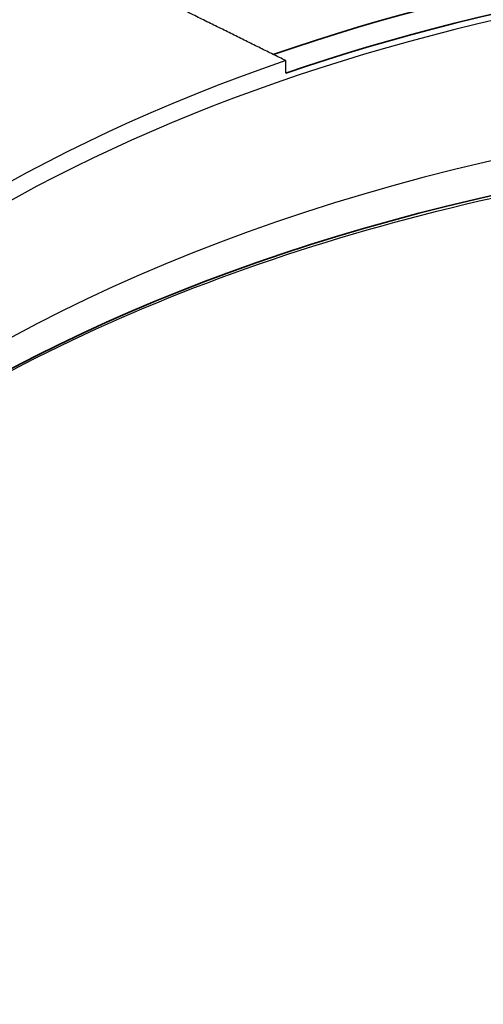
# Model space of a CAD drawing. Header units: millimetres. Extents: x -21336 to 21336, y -500 to 5820.
# Tile 10 of 26: x 3175.48 to 3182.81, y 1922.36 to 1937.91. Entities that reach past the tile are written whole.
import ezdxf

# ---------------------------------------------------------------- set-up
doc = ezdxf.new("R2010")
doc.units = ezdxf.units.MM
doc.header["$LTSCALE"] = 20
doc.layers.add('_Sichtbarkanten', color=7, linetype='Continuous', lineweight=25)
doc.layers.add('Sichtbar schmal (ISO)', color=7, linetype='Continuous', lineweight=35)

msp = doc.modelspace()

# ---------------------------------------------------------------- linework, layer by layer
at = {"layer": '_Sichtbarkanten'}
msp.add_line((3179.687, 1937.071), (3179.684, 1937.267), dxfattribs=at)
msp.add_ellipse((3191.813, 1928.242), major_axis=(37.75, 0), ratio=0.57735, dxfattribs=at)
for centre, major_axis, start_param, end_param in [((3191.813, 1925.18), (-23.75, 0), 3.132886, 6.291892), ((3191.813, 1925.474), (23.756, 0), 2.106609, 2.680305), ((3191.813, 1922.809), (-24.004, 0), 3.289846, 6.134932)]:
    msp.add_ellipse(centre, major_axis=major_axis, ratio=0.57735, start_param=start_param, end_param=end_param, dxfattribs=at)
for points, knots in [([(3154.362, 1929.048), (3154.547, 1931.355), (3155.368, 1933.641), (3158.2, 1937.959), (3160.223, 1939.99), (3165.271, 1943.584), (3168.301, 1945.146), (3175.055, 1947.637), (3178.777, 1948.565), (3186.535, 1949.697), (3190.569, 1949.9), (3198.544, 1949.561), (3202.484, 1949.019), (3209.873, 1947.244), (3213.32, 1946.011), (3219.376, 1942.974), (3221.983, 1941.17), (3226.084, 1937.169), (3227.58, 1934.973), (3228.889, 1931.492), (3229.166, 1930.273), (3229.263, 1929.048)], [2.439534, 2.439534, 2.439534, 2.439534, 2.755431, 2.755431, 3.07473, 3.07473, 3.395781, 3.395781, 3.716839, 3.716839, 4.037714, 4.037714, 4.358544, 4.358544, 4.679492, 4.679492, 5.000621, 5.000621, 5.32124, 5.32124, 5.488972, 5.488972, 5.488972, 5.488972]), ([(3168.462, 1926.019), (3169.132, 1927.331), (3170.145, 1928.592), (3172.879, 1930.984), (3174.646, 1932.097), (3178.703, 1933.948), (3180.991, 1934.687), (3185.859, 1935.715), (3188.438, 1936.003), (3193.626, 1936.099), (3196.234, 1935.906), (3201.211, 1935.059), (3203.579, 1934.405), (3207.834, 1932.705), (3209.72, 1931.659), (3212.823, 1929.288), (3214.038, 1927.964), (3214.968, 1926.388), (3215.07, 1926.204), (3215.164, 1926.019)], [2.680296, 2.680296, 2.680296, 2.680296, 2.976683, 2.976683, 3.29538, 3.29538, 3.613674, 3.613674, 3.932267, 3.932267, 4.251009, 4.251009, 4.56965, 4.56965, 4.887997, 4.887997, 5.206444, 5.206444, 5.248211, 5.248211, 5.248211, 5.248211])]:
    msp.add_open_spline(points, degree=3, knots=knots, dxfattribs=at)
msp.add_rational_spline([(3179.684, 1937.267), (3177.83, 1938.184), (3175.595, 1939.291)], [1.21561557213, 1.13881668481, 1.05643602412], degree=2, dxfattribs=at)
at = {"layer": 'Sichtbar schmal (ISO)'}
msp.add_ellipse((3191.813, 1928.242), major_axis=(37.241, 0), ratio=0.57735, dxfattribs=at)
for centre, major_axis, start_param, end_param in [((3191.813, 1925.479), (23.994, 0), 1.105817, 2.110287), ((3191.813, 1925.279), (23.752, 0), 1.109521, 2.106597), ((3191.813, 1922.048), (24.343, 0), 0.286531, 2.855062)]:
    msp.add_ellipse(centre, major_axis=major_axis, ratio=0.57735, start_param=start_param, end_param=end_param, dxfattribs=at)

doc.saveas('drawing.dxf')
